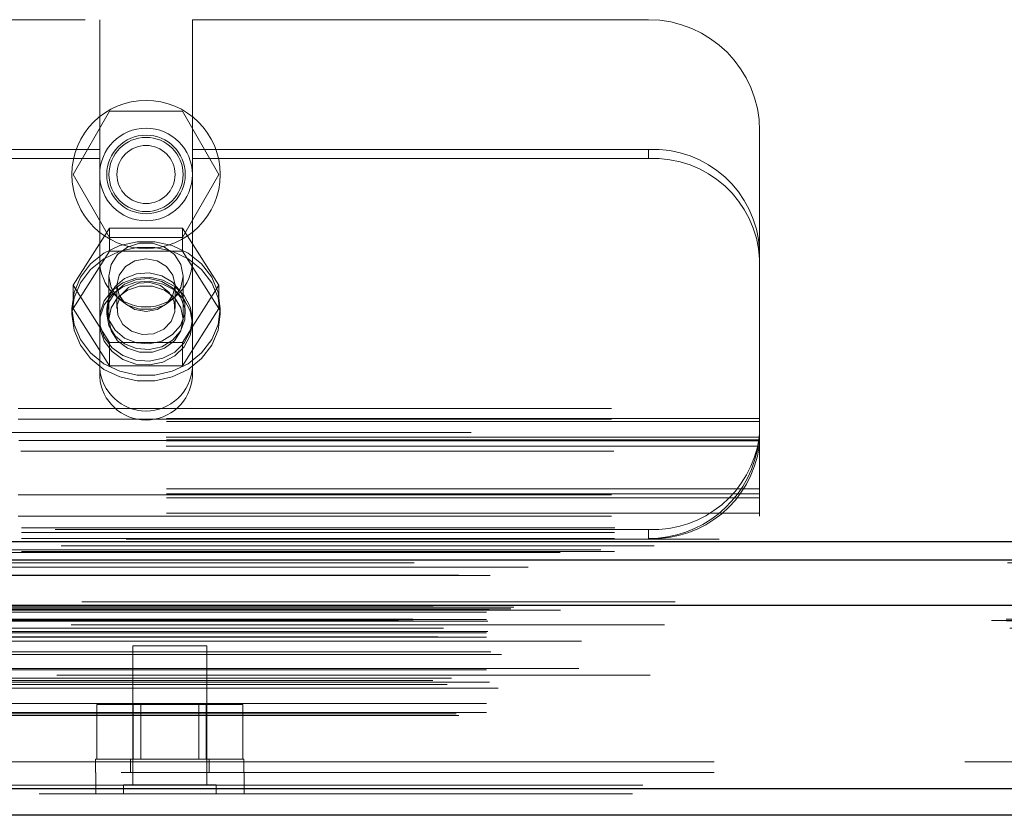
# Model space of a CAD drawing. Header units: inches. Extents: x 0.2 to 10.8, y 0.2 to 8.2.
# Tile 130 of 176: x 4.392 to 4.558, y 6.666 to 6.8. Entities that reach past the tile are written whole.
import ezdxf

# ---------------------------------------------------------------- set-up
doc = ezdxf.new("R2010")
doc.units = ezdxf.units.IN
doc.header["$MEASUREMENT"] = 0
doc.linetypes.add('HIDDEN', pattern=[0.07500000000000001, 0.05, -0.025])

msp = doc.modelspace()

# ---------------------------------------------------------------- linework, layer by layer
at = {"color": 7, "linetype": 'HIDDEN', "lineweight": 18}
for p, q in [((4.302638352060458, 6.800073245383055), (4.405113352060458, 6.800073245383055)), ((4.405113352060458, 6.800073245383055), (4.405113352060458, 6.778182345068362)), ((4.420738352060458, 6.800073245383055), (4.420738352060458, 6.778182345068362)), ((4.420738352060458, 6.800073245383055), (4.497625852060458, 6.800073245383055)), ((4.400628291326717, 6.773973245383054), (4.406777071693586, 6.784623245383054)), ((4.406777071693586, 6.784623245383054), (4.419074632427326, 6.784623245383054)), ((4.419074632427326, 6.784623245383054), (4.425223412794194, 6.773973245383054)), ((4.516375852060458, 6.761189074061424), (4.516375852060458, 6.781323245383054)), ((4.405113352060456, 6.778182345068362), (4.302638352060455, 6.778182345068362)), ((4.405113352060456, 6.776660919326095), (4.405113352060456, 6.778182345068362)), ((4.420738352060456, 6.776660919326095), (4.420738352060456, 6.778182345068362)), ((4.497625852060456, 6.778182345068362), (4.420738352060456, 6.778182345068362)), ((4.497625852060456, 6.776660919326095), (4.497625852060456, 6.778182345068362)), ((4.405113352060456, 6.776660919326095), (4.302638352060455, 6.776660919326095)), ((4.405113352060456, 6.739842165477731), (4.405113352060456, 6.776660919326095)), ((4.420738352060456, 6.739842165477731), (4.420738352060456, 6.776660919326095)), ((4.497625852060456, 6.776660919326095), (4.420738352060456, 6.776660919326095)), ((4.406777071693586, 6.763323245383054), (4.400628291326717, 6.773973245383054)), ((4.425223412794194, 6.773973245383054), (4.419074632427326, 6.763323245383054)), ((4.406777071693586, 6.764946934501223), (4.400628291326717, 6.755294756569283)), ((4.406777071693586, 6.761037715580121), (4.406777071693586, 6.764946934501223)), ((4.419074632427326, 6.764946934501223), (4.406777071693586, 6.764946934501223)), ((4.419074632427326, 6.761037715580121), (4.419074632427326, 6.764946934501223)), ((4.425223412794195, 6.755294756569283), (4.419074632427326, 6.764946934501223)), ((4.419074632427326, 6.763323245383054), (4.406777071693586, 6.763323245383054)), ((4.516375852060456, 6.761189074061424), (4.516375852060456, 6.759667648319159)), ((4.406777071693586, 6.761037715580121), (4.400628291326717, 6.751385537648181)), ((4.419074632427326, 6.761037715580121), (4.406777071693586, 6.761037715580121)), ((4.425223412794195, 6.751385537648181), (4.419074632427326, 6.761037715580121)), ((4.516375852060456, 6.719472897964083), (4.516375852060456, 6.759667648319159)), ((4.406675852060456, 6.756837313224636), (4.406675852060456, 6.749573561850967)), ((4.419175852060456, 6.749573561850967), (4.419175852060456, 6.756837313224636)), ((4.400628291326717, 6.751385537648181), (4.400628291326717, 6.755294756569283)), ((4.400628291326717, 6.755294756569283), (4.406777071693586, 6.745642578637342)), ((4.408028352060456, 6.755294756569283), (4.408028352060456, 6.751385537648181)), ((4.417823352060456, 6.751385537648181), (4.417823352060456, 6.755294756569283)), ((4.419074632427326, 6.745642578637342), (4.425223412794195, 6.755294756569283)), ((4.425223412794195, 6.751385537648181), (4.425223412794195, 6.755294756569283)), ((4.400425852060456, 6.75138553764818), (4.400425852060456, 6.750434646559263)), ((4.400628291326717, 6.751385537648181), (4.406777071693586, 6.741733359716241)), ((4.406300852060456, 6.75138553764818), (4.406300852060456, 6.750434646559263)), ((4.419074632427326, 6.741733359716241), (4.425223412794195, 6.751385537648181)), ((4.419550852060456, 6.750434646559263), (4.419550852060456, 6.75138553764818)), ((4.425425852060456, 6.750434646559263), (4.425425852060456, 6.75138553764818)), ((4.406777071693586, 6.745642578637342), (4.419074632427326, 6.745642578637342)), ((4.406777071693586, 6.741733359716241), (4.406777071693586, 6.745642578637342)), ((4.419074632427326, 6.741733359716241), (4.419074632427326, 6.745642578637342)), ((4.406777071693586, 6.741733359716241), (4.419074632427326, 6.741733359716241)), ((4.191375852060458, 6.734523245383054), (4.516375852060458, 6.734523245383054)), ((4.191375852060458, 6.734523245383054), (4.516375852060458, 6.734523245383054)), ((4.516375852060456, 6.732801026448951), (4.191375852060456, 6.73280102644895)), ((4.191375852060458, 6.732723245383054), (4.516375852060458, 6.732723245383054)), ((4.516375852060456, 6.732295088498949), (4.191375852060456, 6.732295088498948)), ((4.867725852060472, 6.730473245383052), (3.191925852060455, 6.730473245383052)), ((4.51631167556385, 6.72968316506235), (4.191440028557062, 6.72968316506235)), ((4.516375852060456, 6.729201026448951), (4.191375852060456, 6.729201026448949)), ((4.516375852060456, 6.729032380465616), (4.191375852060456, 6.729032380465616)), ((4.51631167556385, 6.728161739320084), (4.191440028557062, 6.728161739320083)), ((4.191505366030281, 6.729123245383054), (4.516246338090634, 6.729123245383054)), ((4.191807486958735, 6.727323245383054), (4.51594421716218, 6.727323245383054)), ((4.191807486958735, 6.727323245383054), (4.51594421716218, 6.727323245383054)), ((4.516375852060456, 6.720994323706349), (4.191375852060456, 6.720994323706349)), ((4.516375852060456, 6.720123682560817), (4.191375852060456, 6.720123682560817)), ((4.191375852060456, 6.719955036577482), (4.516375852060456, 6.719955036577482)), ((4.516375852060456, 6.719472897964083), (4.191375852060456, 6.719472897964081)), ((4.516375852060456, 6.716355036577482), (4.516375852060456, 6.719472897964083)), ((4.516375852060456, 6.716860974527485), (4.191375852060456, 6.716860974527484)), ((4.191375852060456, 6.716355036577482), (4.516375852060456, 6.716355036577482)), ((3.191925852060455, 6.714373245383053), (4.867725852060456, 6.714373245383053)), ((3.191925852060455, 6.714373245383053), (4.867725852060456, 6.714373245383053)), ((3.191925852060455, 6.713612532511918), (4.867725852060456, 6.713612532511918)), ((3.191971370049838, 6.714373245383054), (4.867680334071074, 6.714373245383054)), ((3.191971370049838, 6.714373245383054), (4.867680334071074, 6.714373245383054)), ((3.191971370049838, 6.714373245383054), (4.867680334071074, 6.714373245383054)), ((3.191971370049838, 6.714373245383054), (4.867680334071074, 6.714373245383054)), ((4.497625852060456, 6.714094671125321), (4.210125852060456, 6.71409467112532)), ((4.497625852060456, 6.714094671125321), (4.497625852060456, 6.712573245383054)), ((3.191925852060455, 6.712573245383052), (4.867725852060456, 6.712573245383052)), ((4.889617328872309, 6.710659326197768), (3.170028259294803, 6.710659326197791)), ((4.882701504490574, 6.710225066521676), (3.176928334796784, 6.710225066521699)), ((3.191925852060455, 6.710402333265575), (4.867725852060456, 6.710402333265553)), ((3.177366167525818, 6.70774893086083), (4.88227773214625, 6.707748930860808)), ((4.902129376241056, 6.701916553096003), (3.157514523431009, 6.701916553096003)), ((3.160780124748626, 6.701336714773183), (4.898863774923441, 6.70133671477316)), ((4.898737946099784, 6.701352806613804), (3.160905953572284, 6.701352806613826)), ((3.161358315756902, 6.701065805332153), (4.898285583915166, 6.70106580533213)), ((3.161358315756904, 6.701065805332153), (4.898285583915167, 6.70106580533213)), ((3.170300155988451, 6.700157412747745), (4.889343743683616, 6.700157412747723)), ((3.170300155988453, 6.700157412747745), (4.889343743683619, 6.700157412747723)), ((3.170800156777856, 6.700663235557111), (4.888843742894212, 6.700663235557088)), ((3.170800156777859, 6.700663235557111), (4.888843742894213, 6.700663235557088)), ((3.174448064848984, 6.700705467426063), (4.885195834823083, 6.70070546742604)), ((3.174448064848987, 6.700705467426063), (4.885195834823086, 6.70070546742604)), ((3.174911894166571, 6.701033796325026), (4.884732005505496, 6.701033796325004)), ((3.174911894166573, 6.701033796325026), (4.884732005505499, 6.701033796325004)), ((3.182813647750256, 6.700516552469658), (4.876863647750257, 6.700516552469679)), ((3.155489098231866, 6.698756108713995), (4.904154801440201, 6.698756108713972)), ((3.155489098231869, 6.698756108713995), (4.904154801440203, 6.698756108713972)), ((3.157916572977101, 6.699011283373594), (4.901727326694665, 6.699011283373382)), ((3.157970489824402, 6.698705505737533), (4.901673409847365, 6.69870550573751)), ((4.900322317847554, 6.698042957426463), (3.159314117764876, 6.698042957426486)), ((3.170300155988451, 6.698913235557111), (4.889343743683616, 6.698913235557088)), ((3.170300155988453, 6.698913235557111), (4.889343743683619, 6.698913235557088)), ((3.170550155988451, 6.698663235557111), (4.889093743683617, 6.698663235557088)), ((3.158530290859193, 6.697473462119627), (4.901113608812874, 6.697473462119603)), ((3.163058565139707, 6.697454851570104), (4.89658533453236, 6.697454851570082)), ((3.170300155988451, 6.696663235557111), (4.889343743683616, 6.696663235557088)), ((3.170300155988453, 6.696663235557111), (4.889343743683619, 6.696663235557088)), ((3.170550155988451, 6.69691323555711), (4.889093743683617, 6.696913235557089)), ((3.162113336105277, 6.696033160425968), (4.897522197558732, 6.696033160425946)), ((3.170300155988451, 6.695959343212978), (4.889343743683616, 6.695959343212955)), ((4.886344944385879, 6.695290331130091), (3.173300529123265, 6.695290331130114)), ((3.171040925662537, 6.693456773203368), (4.888620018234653, 6.693456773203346)), ((3.172877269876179, 6.693051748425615), (4.886766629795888, 6.693051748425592)), ((3.172877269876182, 6.693051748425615), (4.886766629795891, 6.693051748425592)), ((4.423176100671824, 6.694516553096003), (4.410676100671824, 6.694516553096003)), ((4.410676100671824, 6.694516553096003), (4.410676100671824, 6.671079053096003)), ((4.423176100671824, 6.671079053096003), (4.423176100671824, 6.694516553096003)), ((3.170300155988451, 6.690456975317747), (4.889343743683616, 6.690456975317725)), ((4.88588481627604, 6.690647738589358), (3.173764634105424, 6.690647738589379)), ((3.161268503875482, 6.688668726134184), (4.898375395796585, 6.688668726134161)), ((4.897908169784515, 6.689543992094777), (3.16174210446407, 6.6895439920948)), ((3.164449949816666, 6.68901931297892), (4.895193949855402, 6.689019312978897)), ((3.170300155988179, 6.688389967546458), (4.889343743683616, 6.688389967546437)), ((3.170851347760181, 6.688385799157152), (4.888792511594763, 6.688385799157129)), ((3.1637127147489, 6.687967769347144), (4.895954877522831, 6.687967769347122)), ((3.172319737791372, 6.687354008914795), (4.887324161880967, 6.687354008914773)), ((3.170300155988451, 6.684769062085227), (4.889343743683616, 6.684769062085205)), ((3.170300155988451, 6.683249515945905), (4.889343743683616, 6.683249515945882)), ((3.170300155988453, 6.683249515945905), (4.889343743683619, 6.683249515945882)), ((4.404628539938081, 6.675366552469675), (4.404628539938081, 6.684616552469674)), ((4.410777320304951, 6.684616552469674), (4.404628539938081, 6.684616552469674)), ((4.410777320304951, 6.675366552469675), (4.410777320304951, 6.684616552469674)), ((4.42307488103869, 6.684616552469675), (4.410777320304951, 6.684616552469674)), ((4.41202860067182, 6.684616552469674), (4.41202860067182, 6.675366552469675)), ((4.421823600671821, 6.675366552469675), (4.421823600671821, 6.684616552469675)), ((4.42307488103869, 6.675366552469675), (4.42307488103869, 6.684616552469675)), ((4.429223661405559, 6.684616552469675), (4.42307488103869, 6.684616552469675)), ((4.429223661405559, 6.675366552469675), (4.429223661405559, 6.684616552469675)), ((3.165231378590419, 6.68300915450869), (4.894412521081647, 6.683009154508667)), ((3.165669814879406, 6.682749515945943), (4.893974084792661, 6.682749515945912)), ((3.208713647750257, 6.674916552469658), (4.850963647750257, 6.674916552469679)), ((3.208713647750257, 6.674916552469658), (4.850963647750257, 6.674916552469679)), ((4.850963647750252, 6.674916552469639), (3.208713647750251, 6.67491655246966)), ((4.850963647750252, 6.674916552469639), (3.208713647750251, 6.67491655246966)), ((4.429426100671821, 6.675366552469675), (4.40442610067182, 6.675366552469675)), ((4.40442610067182, 6.675366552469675), (4.40442610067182, 6.673116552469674)), ((4.410301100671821, 6.675366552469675), (4.410301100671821, 6.673116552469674)), ((4.42355110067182, 6.673116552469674), (4.42355110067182, 6.675366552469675)), ((4.429426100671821, 6.673116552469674), (4.429426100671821, 6.675366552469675)), ((3.208713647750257, 6.673116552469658), (4.850963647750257, 6.673116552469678)), ((4.404451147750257, 6.673116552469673), (4.404451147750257, 6.669516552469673)), ((4.429451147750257, 6.669516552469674), (4.429451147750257, 6.673116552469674)), ((4.896678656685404, 6.671003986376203), (3.16296524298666, 6.671003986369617)), ((3.16296524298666, 6.671003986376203), (4.896678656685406, 6.671003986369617)), ((3.162965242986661, 6.670378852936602), (4.896678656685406, 6.670378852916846)), ((4.424738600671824, 6.671079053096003), (4.409113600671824, 6.671079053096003)), ((4.409113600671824, 6.671079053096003), (4.409113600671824, 6.669516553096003)), ((4.424738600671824, 6.669516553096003), (4.424738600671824, 6.671079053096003)), ((4.894911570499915, 6.669516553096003), (3.164732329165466, 6.669516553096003))]:
    msp.add_line(p, q, dxfattribs=at)
at = {"color": 7, "linetype": 'Continuous', "lineweight": 25}
for p, q in [((3.191925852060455, 6.712091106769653), (4.867725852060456, 6.712091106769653)), ((3.191925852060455, 6.708973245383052), (4.867725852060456, 6.708973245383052)), ((4.902129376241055, 6.701291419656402), (3.157514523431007, 6.701291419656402)), ((4.896678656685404, 6.670378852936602), (3.16296524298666, 6.670378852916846)), ((4.894911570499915, 6.665916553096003), (3.164732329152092, 6.665916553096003))]:
    msp.add_line(p, q, dxfattribs=at)
at = {"color": 7, "linetype": 'HIDDEN', "lineweight": 18, "flags": 128}
for points in [[(4.400425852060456, 6.75138553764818), (4.40078907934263, 6.754096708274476), (4.401857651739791, 6.756650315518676), (4.403569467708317, 6.758897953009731), (4.405825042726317, 6.760708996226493), (4.408493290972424, 6.761978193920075), (4.411419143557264, 6.762631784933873), (4.414432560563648, 6.762631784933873), (4.417358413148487, 6.761978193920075), (4.420026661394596, 6.760708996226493), (4.422282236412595, 6.758897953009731), (4.423994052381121, 6.756650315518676), (4.425062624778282, 6.754096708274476), (4.425425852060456, 6.75138553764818), (4.425062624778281, 6.748674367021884), (4.423994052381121, 6.746120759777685), (4.422282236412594, 6.743873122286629), (4.420026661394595, 6.742062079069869), (4.417358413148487, 6.740792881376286), (4.414432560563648, 6.740139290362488), (4.411419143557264, 6.740139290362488), (4.408493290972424, 6.740792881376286), (4.405825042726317, 6.742062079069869), (4.403569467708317, 6.743873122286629), (4.401857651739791, 6.746120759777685), (4.40078907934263, 6.748674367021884), (4.400425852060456, 6.75138553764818)], [(4.400425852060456, 6.750434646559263), (4.40078907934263, 6.753145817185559), (4.401857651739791, 6.755699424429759), (4.403569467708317, 6.757947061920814), (4.405825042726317, 6.759758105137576), (4.408493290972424, 6.761027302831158), (4.411419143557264, 6.761680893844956), (4.414432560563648, 6.761680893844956), (4.417358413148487, 6.761027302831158), (4.420026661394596, 6.759758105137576), (4.422282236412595, 6.757947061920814), (4.423994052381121, 6.755699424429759), (4.425062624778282, 6.753145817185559), (4.425425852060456, 6.750434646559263), (4.425062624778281, 6.747723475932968), (4.423994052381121, 6.745169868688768), (4.422282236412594, 6.742922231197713), (4.420026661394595, 6.741111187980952), (4.417358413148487, 6.73984199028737), (4.414432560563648, 6.739188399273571), (4.411419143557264, 6.739188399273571), (4.408493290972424, 6.73984199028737), (4.405825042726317, 6.741111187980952), (4.403569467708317, 6.742922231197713), (4.401857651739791, 6.745169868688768), (4.40078907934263, 6.747723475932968), (4.400425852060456, 6.750434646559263)], [(4.419175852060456, 6.756837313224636), (4.418798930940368, 6.758774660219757), (4.41771362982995, 6.760478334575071), (4.416050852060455, 6.761742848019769), (4.414011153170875, 6.762415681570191), (4.411840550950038, 6.762415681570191), (4.409800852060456, 6.761742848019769), (4.408138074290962, 6.760478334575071), (4.407052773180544, 6.758774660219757), (4.406675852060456, 6.756837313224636), (4.407052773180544, 6.754899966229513), (4.408138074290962, 6.7531962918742), (4.409800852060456, 6.751931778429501), (4.411840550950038, 6.751258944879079), (4.414011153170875, 6.751258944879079), (4.416050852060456, 6.751931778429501), (4.41771362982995, 6.7531962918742), (4.418798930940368, 6.754899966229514), (4.419175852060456, 6.756837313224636)], [(4.417823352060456, 6.755294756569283), (4.41745055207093, 6.756993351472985), (4.416388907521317, 6.758433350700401), (4.414800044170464, 6.75939552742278), (4.412925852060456, 6.759733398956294), (4.411051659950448, 6.75939552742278), (4.409462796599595, 6.758433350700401), (4.408401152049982, 6.756993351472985), (4.408028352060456, 6.755294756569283), (4.408401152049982, 6.75359616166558), (4.409462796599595, 6.752156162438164), (4.411051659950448, 6.751193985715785), (4.412925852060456, 6.750856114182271), (4.414800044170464, 6.751193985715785), (4.416388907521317, 6.752156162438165), (4.41745055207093, 6.75359616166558), (4.417823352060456, 6.755294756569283)], [(4.420738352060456, 6.749573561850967), (4.42039126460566, 6.751660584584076), (4.4193808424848, 6.7535621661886), (4.417796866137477, 6.755109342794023), (4.415780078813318, 6.756164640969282), (4.4135096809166, 6.756634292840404), (4.411187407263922, 6.756476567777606), (4.409019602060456, 6.755705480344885), (4.407198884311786, 6.754389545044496), (4.405887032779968, 6.752645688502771), (4.405200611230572, 6.750628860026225), (4.405200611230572, 6.748518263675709), (4.405887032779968, 6.746501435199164), (4.407198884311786, 6.744757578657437), (4.409019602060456, 6.74344164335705), (4.411187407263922, 6.742670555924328), (4.4135096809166, 6.742512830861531), (4.415780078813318, 6.742982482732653), (4.417796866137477, 6.744037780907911), (4.4193808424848, 6.745584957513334), (4.42039126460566, 6.747486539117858), (4.420738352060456, 6.749573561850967)], [(4.406300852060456, 6.75138553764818), (4.406659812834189, 6.753335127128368), (4.407697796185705, 6.755073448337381), (4.409302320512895, 6.756412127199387), (4.411299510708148, 6.757206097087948), (4.41347294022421, 6.757369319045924), (4.415587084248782, 6.75688410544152), (4.417412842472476, 6.755803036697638), (4.418752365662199, 6.754243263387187), (4.419460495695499, 6.75237381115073), (4.419460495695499, 6.75039726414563), (4.418752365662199, 6.748527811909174), (4.417412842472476, 6.746968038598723), (4.415587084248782, 6.74588696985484), (4.41347294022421, 6.745401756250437), (4.411299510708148, 6.745564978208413), (4.409302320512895, 6.746358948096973), (4.407697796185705, 6.74769762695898), (4.406659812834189, 6.749435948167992), (4.406300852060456, 6.75138553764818)], [(4.406300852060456, 6.750434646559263), (4.406659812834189, 6.752384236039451), (4.407697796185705, 6.754122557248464), (4.409302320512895, 6.75546123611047), (4.411299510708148, 6.756255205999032), (4.41347294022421, 6.756418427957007), (4.415587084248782, 6.755933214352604), (4.417412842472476, 6.754852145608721), (4.418752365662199, 6.75329237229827), (4.419460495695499, 6.751422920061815), (4.419460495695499, 6.749446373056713), (4.418752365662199, 6.747576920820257), (4.417412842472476, 6.746017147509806), (4.415587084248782, 6.744936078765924), (4.41347294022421, 6.74445086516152), (4.411299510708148, 6.744614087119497), (4.409302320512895, 6.745408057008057), (4.407697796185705, 6.746746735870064), (4.406659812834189, 6.748485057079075), (4.406300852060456, 6.750434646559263)], [(4.420738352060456, 6.748913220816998), (4.42039126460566, 6.751000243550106), (4.4193808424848, 6.75290182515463), (4.417796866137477, 6.754449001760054), (4.415780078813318, 6.755504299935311), (4.4135096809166, 6.755973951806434), (4.411187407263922, 6.755816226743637), (4.409019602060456, 6.755045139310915), (4.407198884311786, 6.753729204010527), (4.405887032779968, 6.7519853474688), (4.405200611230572, 6.749968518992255), (4.405200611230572, 6.74785792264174), (4.405887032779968, 6.745841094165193), (4.407198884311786, 6.744097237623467), (4.409019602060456, 6.74278130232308), (4.411187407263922, 6.742010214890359), (4.4135096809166, 6.74185248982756), (4.415780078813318, 6.742322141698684), (4.417796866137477, 6.743377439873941), (4.4193808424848, 6.744924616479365), (4.42039126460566, 6.746826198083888), (4.420738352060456, 6.748913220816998)], [(4.419175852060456, 6.749573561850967), (4.418798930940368, 6.751510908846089), (4.41771362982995, 6.753214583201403), (4.416050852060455, 6.754479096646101), (4.414011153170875, 6.755151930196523), (4.411840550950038, 6.755151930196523), (4.409800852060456, 6.754479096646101), (4.408138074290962, 6.753214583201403), (4.407052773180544, 6.751510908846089), (4.406675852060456, 6.749573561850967), (4.407052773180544, 6.747636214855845), (4.408138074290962, 6.745932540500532), (4.409800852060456, 6.744668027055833), (4.411840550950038, 6.74399519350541), (4.414011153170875, 6.74399519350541), (4.416050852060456, 6.744668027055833), (4.41771362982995, 6.745932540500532), (4.418798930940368, 6.747636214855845), (4.419175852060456, 6.749573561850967)], [(4.415374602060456, 6.755229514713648), (4.413565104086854, 6.75578620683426), (4.411658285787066, 6.755672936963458), (4.409944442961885, 6.754906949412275), (4.408684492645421, 6.753604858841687), (4.408070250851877, 6.751964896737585), (4.408195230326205, 6.750236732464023), (4.40904040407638, 6.748683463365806), (4.410477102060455, 6.747541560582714), (4.412286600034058, 6.746984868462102), (4.414193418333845, 6.747098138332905), (4.415907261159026, 6.747864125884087), (4.417167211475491, 6.749166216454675), (4.417781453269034, 6.750806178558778), (4.417656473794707, 6.752534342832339), (4.416811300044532, 6.754087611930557), (4.415374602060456, 6.755229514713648)], [(4.909548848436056, 6.71246392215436), (4.043744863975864, 6.712464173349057), (3.150110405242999, 6.712463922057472)], [(4.898590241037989, 6.711329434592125), (4.043744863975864, 6.711329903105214), (3.161081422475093, 6.711329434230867)], [(4.882716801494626, 6.710225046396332), (4.043744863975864, 6.710224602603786), (3.176943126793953, 6.71022504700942)], [(3.158146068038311, 6.708511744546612), (3.958643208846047, 6.708513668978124), (4.901493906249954, 6.708511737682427)], [(3.158147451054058, 6.708511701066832), (4.066379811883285, 6.7085118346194), (4.901492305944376, 6.70851170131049)], [(3.165671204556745, 6.706387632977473), (4.015903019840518, 6.706387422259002), (4.893975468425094, 6.706387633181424)], [(3.170931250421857, 6.706376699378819), (4.015903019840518, 6.706376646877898), (4.88871053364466, 6.706376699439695)]]:
    msp.add_lwpolyline(points, dxfattribs=at)
at = {"color": 7, "linetype": 'HIDDEN', "lineweight": 18}
for radius in [0.01249999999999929, 0.0078125, 0.006624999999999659, 0.006250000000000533, 0.004897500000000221]:
    msp.add_circle((4.412925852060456, 6.773973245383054), radius, dxfattribs=at)
for centre, radius, start, end in [((4.497625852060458, 6.781323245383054), 0.01875000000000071, 0, 90), ((4.498463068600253, 6.760265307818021), 0.01793658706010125, 2.952140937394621, 92.67533670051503), ((4.498463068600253, 6.758743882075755), 0.01793658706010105, 2.952140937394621, 92.67533670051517), ((4.412925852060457, 6.759448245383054), 0.007812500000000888, 180, 0), ((4.412925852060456, 6.741921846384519), 0.007832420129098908, 184.0872180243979, 355.9127819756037), ((4.412925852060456, 6.740400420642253), 0.007832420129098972, 184.0872180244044, 355.9127819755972), ((4.498370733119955, 6.732195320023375), 0.01811596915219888, 267.6434837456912, 352.0290646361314), ((4.498370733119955, 6.730673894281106), 0.01811596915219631, 267.6434837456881, 352.0290646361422), ((4.497625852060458, 6.731323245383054), 0.01874999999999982, 270.0000000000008, 347.6822340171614)]:
    msp.add_arc(centre, radius, start, end, dxfattribs=at)
msp.add_open_spline([(4.51594421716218, 6.727323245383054), (4.516025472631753, 6.727695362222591), (4.516093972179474, 6.728063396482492), (4.516207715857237, 6.728790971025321), (4.516253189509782, 6.729154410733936), (4.516320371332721, 6.729841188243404), (4.516342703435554, 6.73016704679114), (4.51637057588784, 6.730782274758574), (4.516375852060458, 6.73106732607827), (4.516375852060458, 6.731323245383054)], degree=3, knots=[0, 0, 0, 0, 0.25, 0.25, 0.5, 0.5, 0.75, 0.75, 1, 1, 1, 1], dxfattribs=at)

doc.saveas('drawing.dxf')
